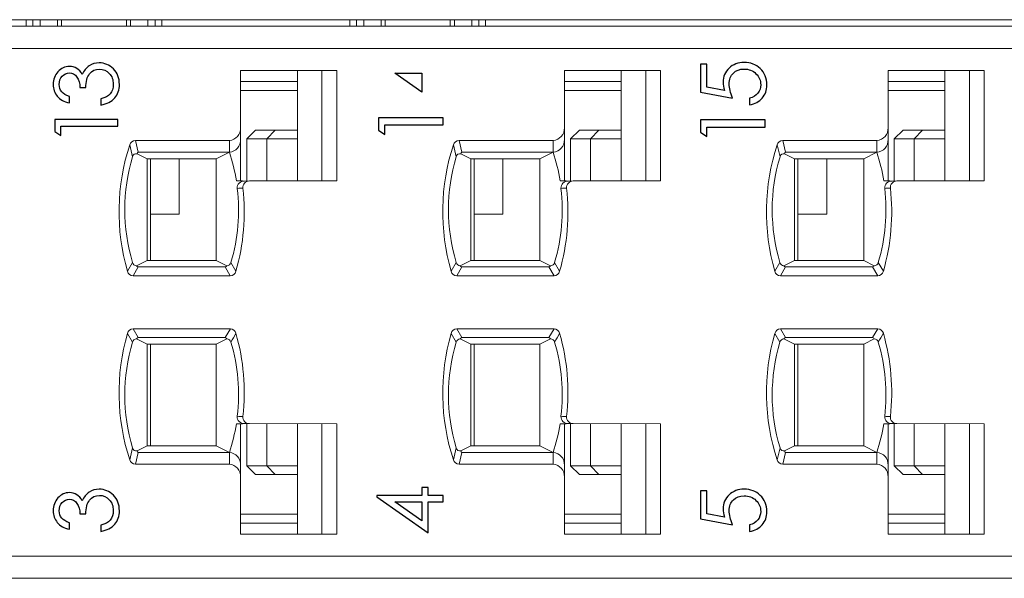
# Model space of a CAD drawing. Header units: millimetres. Extents: x 0 to 427, y 0 to 299.
# Tile 30 of 38: x 158 to 180, y 240 to 252. Entities that reach past the tile are written whole.
import ezdxf

# ---------------------------------------------------------------- set-up
doc = ezdxf.new("R2010")
doc.units = ezdxf.units.MM
doc.header["$LTSCALE"] = 23.1
doc.header["$MEASUREMENT"] = 0
doc.layers.get('0').update_dxf_attribs({"lineweight": 18})
doc.layers.add('1_6', color=7, linetype='Continuous', lineweight=18)
doc.layers.add('layer 1', color=7, linetype='Continuous')

msp = doc.modelspace()

# ---------------------------------------------------------------- linework, layer by layer
at = {"color": 7, "linetype": 'Continuous', "lineweight": 0}
for p, q in [((108.338, 252.369), (207.338, 252.369)), ((158.293, 252.369), (158.293, 252.219)), ((158.444, 252.219), (158.444, 252.369)), ((158.606, 252.219), (158.606, 252.369)), ((159, 252.369), (159, 252.219)), ((159.093, 252.369), (159.093, 252.219)), ((160.564, 252.369), (160.564, 252.219)), ((160.657, 252.219), (160.657, 252.369)), ((161.05, 252.369), (161.05, 252.219)), ((161.213, 252.219), (161.213, 252.369)), ((161.364, 252.369), (161.364, 252.219)), ((165.623, 252.369), (165.623, 252.219)), ((165.774, 252.219), (165.774, 252.369)), ((165.936, 252.219), (165.936, 252.369)), ((166.33, 252.369), (166.33, 252.219)), ((166.423, 252.369), (166.423, 252.219)), ((167.894, 252.369), (167.894, 252.219)), ((167.987, 252.219), (167.987, 252.369)), ((168.38, 252.369), (168.38, 252.219)), ((168.543, 252.219), (168.543, 252.369)), ((168.694, 252.369), (168.694, 252.219))]:
    msp.add_line(p, q, dxfattribs=at)
at = {"layer": '1_6', "color": 7, "linetype": 'Continuous', "lineweight": 0}
for p, q in [((134.618, 252.219), (204.236, 252.219)), ((202.645, 251.719), (134.96, 251.719)), ((134.96, 240.219), (202.645, 240.219)), ((204.236, 239.719), (134.618, 239.719))]:
    msp.add_line(p, q, dxfattribs=at)
at = {"layer": 'layer 1', "color": 6}
for points, knots in [([(159.269, 250.628), (159.269, 250.628), (159.269, 250.483), (159.269, 250.483), (159.269, 250.483), (159.151, 250.51), (159.06, 250.56), (158.997, 250.635), (158.997, 250.635), (158.934, 250.71), (158.903, 250.799), (158.903, 250.903), (158.903, 250.903), (158.903, 251.016), (158.939, 251.112), (159.01, 251.192), (159.01, 251.192), (159.082, 251.273), (159.169, 251.313), (159.271, 251.313), (159.271, 251.313), (159.394, 251.313), (159.492, 251.252), (159.563, 251.13), (159.563, 251.13), (159.598, 251.213), (159.649, 251.278), (159.717, 251.324), (159.717, 251.324), (159.786, 251.369), (159.86, 251.392), (159.941, 251.392), (159.941, 251.392), (160.067, 251.392), (160.176, 251.346), (160.266, 251.254), (160.266, 251.254), (160.357, 251.162), (160.403, 251.045), (160.403, 250.905), (160.403, 250.905), (160.403, 250.78), (160.367, 250.677), (160.296, 250.596), (160.296, 250.596), (160.225, 250.516), (160.122, 250.462), (159.985, 250.435), (159.985, 250.435), (159.985, 250.435), (159.985, 250.575), (159.985, 250.575), (159.985, 250.575), (160.079, 250.6), (160.149, 250.639), (160.195, 250.691), (160.195, 250.691), (160.241, 250.743), (160.263, 250.815), (160.263, 250.907), (160.263, 250.907), (160.263, 251.006), (160.233, 251.089), (160.172, 251.154), (160.172, 251.154), (160.111, 251.219), (160.038, 251.251), (159.953, 251.251), (159.953, 251.251), (159.858, 251.251), (159.782, 251.215), (159.727, 251.144), (159.727, 251.144), (159.672, 251.072), (159.643, 250.968), (159.641, 250.831), (159.641, 250.831), (159.641, 250.831), (159.51, 250.831), (159.51, 250.831), (159.51, 250.831), (159.51, 250.929), (159.487, 251.009), (159.442, 251.071), (159.442, 251.071), (159.397, 251.133), (159.34, 251.163), (159.271, 251.163), (159.271, 251.163), (159.206, 251.163), (159.151, 251.139), (159.107, 251.089), (159.107, 251.089), (159.062, 251.039), (159.04, 250.977), (159.04, 250.903), (159.04, 250.903), (159.04, 250.837), (159.059, 250.782), (159.097, 250.739), (159.097, 250.739), (159.134, 250.696), (159.192, 250.659), (159.269, 250.628)], [0, 0, 0, 0, 0.037037, 0.037037, 0.037037, 0.037037, 0.074074, 0.074074, 0.074074, 0.074074, 0.111111, 0.111111, 0.111111, 0.111111, 0.148148, 0.148148, 0.148148, 0.148148, 0.185185, 0.185185, 0.185185, 0.185185, 0.222222, 0.222222, 0.222222, 0.222222, 0.259259, 0.259259, 0.259259, 0.259259, 0.296296, 0.296296, 0.296296, 0.296296, 0.333333, 0.333333, 0.333333, 0.333333, 0.37037, 0.37037, 0.37037, 0.37037, 0.407407, 0.407407, 0.407407, 0.407407, 0.444444, 0.444444, 0.444444, 0.444444, 0.481481, 0.481481, 0.481481, 0.481481, 0.518519, 0.518519, 0.518519, 0.518519, 0.555556, 0.555556, 0.555556, 0.555556, 0.592593, 0.592593, 0.592593, 0.592593, 0.62963, 0.62963, 0.62963, 0.62963, 0.666667, 0.666667, 0.666667, 0.666667, 0.703704, 0.703704, 0.703704, 0.703704, 0.740741, 0.740741, 0.740741, 0.740741, 0.777778, 0.777778, 0.777778, 0.777778, 0.814815, 0.814815, 0.814815, 0.814815, 0.851852, 0.851852, 0.851852, 0.851852, 0.888889, 0.888889, 0.888889, 0.888889, 0.925926, 0.925926, 0.925926, 0.925926, 1, 1, 1, 1]), ([(173.563, 251.364), (173.563, 251.364), (173.701, 251.364), (173.701, 251.364), (173.701, 251.364), (173.701, 251.364), (173.701, 250.842), (173.701, 250.842), (173.701, 250.842), (173.701, 250.842), (174.101, 250.769), (174.101, 250.769), (174.101, 250.769), (174.082, 250.834), (174.072, 250.895), (174.072, 250.952), (174.072, 250.952), (174.072, 251.08), (174.118, 251.187), (174.208, 251.272), (174.208, 251.272), (174.298, 251.358), (174.413, 251.401), (174.551, 251.401), (174.551, 251.401), (174.695, 251.401), (174.817, 251.354), (174.915, 251.261), (174.915, 251.261), (175.014, 251.168), (175.063, 251.045), (175.063, 250.891), (175.063, 250.891), (175.063, 250.774), (175.028, 250.675), (174.958, 250.593), (174.958, 250.593), (174.888, 250.51), (174.792, 250.461), (174.672, 250.445), (174.672, 250.445), (174.672, 250.445), (174.672, 250.594), (174.672, 250.594), (174.672, 250.594), (174.753, 250.611), (174.816, 250.648), (174.859, 250.704), (174.859, 250.704), (174.903, 250.759), (174.924, 250.824), (174.924, 250.897), (174.924, 250.897), (174.924, 250.994), (174.888, 251.077), (174.816, 251.147), (174.816, 251.147), (174.744, 251.217), (174.655, 251.252), (174.547, 251.252), (174.547, 251.252), (174.449, 251.252), (174.369, 251.221), (174.306, 251.16), (174.306, 251.16), (174.243, 251.099), (174.211, 251.016), (174.211, 250.911), (174.211, 250.911), (174.211, 250.819), (174.237, 250.713), (174.288, 250.594), (174.288, 250.594), (174.288, 250.594), (173.563, 250.73), (173.563, 250.73), (173.563, 250.73), (173.563, 250.73), (173.563, 251.364), (173.563, 251.364)], [0, 0, 0, 0, 0.047619, 0.047619, 0.047619, 0.047619, 0.095238, 0.095238, 0.095238, 0.095238, 0.142857, 0.142857, 0.142857, 0.142857, 0.190476, 0.190476, 0.190476, 0.190476, 0.238095, 0.238095, 0.238095, 0.238095, 0.285714, 0.285714, 0.285714, 0.285714, 0.333333, 0.333333, 0.333333, 0.333333, 0.380952, 0.380952, 0.380952, 0.380952, 0.428571, 0.428571, 0.428571, 0.428571, 0.47619, 0.47619, 0.47619, 0.47619, 0.52381, 0.52381, 0.52381, 0.52381, 0.571429, 0.571429, 0.571429, 0.571429, 0.619048, 0.619048, 0.619048, 0.619048, 0.666667, 0.666667, 0.666667, 0.666667, 0.714286, 0.714286, 0.714286, 0.714286, 0.761905, 0.761905, 0.761905, 0.761905, 0.809524, 0.809524, 0.809524, 0.809524, 0.857143, 0.857143, 0.857143, 0.857143, 0.904762, 0.904762, 0.904762, 0.904762, 1, 1, 1, 1]), ([(167.252, 251.162), (167.252, 251.162), (166.642, 251.162), (166.642, 251.162), (166.642, 251.162), (166.642, 251.162), (167.252, 250.73), (167.252, 250.73), (167.252, 250.73), (167.252, 250.73), (167.252, 251.162), (167.252, 251.162)], [0, 0, 0, 0, 0.25, 0.25, 0.25, 0.25, 0.5, 0.5, 0.5, 0.5, 1, 1, 1, 1]), ([(158.939, 249.84), (158.939, 249.84), (158.939, 250.112), (158.939, 250.112), (158.939, 250.112), (158.939, 250.112), (160.367, 250.112), (160.367, 250.112), (160.367, 250.112), (160.367, 250.112), (160.367, 249.955), (160.367, 249.955), (160.367, 249.955), (160.367, 249.955), (159.078, 249.955), (159.078, 249.955), (159.078, 249.955), (159.078, 249.955), (159.078, 249.745), (159.078, 249.745), (159.078, 249.745), (159.078, 249.745), (158.939, 249.84), (158.939, 249.84)], [0, 0, 0, 0, 0.142857, 0.142857, 0.142857, 0.142857, 0.285714, 0.285714, 0.285714, 0.285714, 0.428571, 0.428571, 0.428571, 0.428571, 0.571429, 0.571429, 0.571429, 0.571429, 0.714286, 0.714286, 0.714286, 0.714286, 1, 1, 1, 1]), ([(166.269, 249.869), (166.269, 249.869), (166.269, 250.147), (166.269, 250.147), (166.269, 250.147), (166.269, 250.147), (167.733, 250.147), (167.733, 250.147), (167.733, 250.147), (167.733, 250.147), (167.733, 249.987), (167.733, 249.987), (167.733, 249.987), (167.733, 249.987), (166.412, 249.987), (166.412, 249.987), (166.412, 249.987), (166.412, 249.987), (166.412, 249.772), (166.412, 249.772), (166.412, 249.772), (166.412, 249.772), (166.269, 249.869), (166.269, 249.869)], [0, 0, 0, 0, 0.142857, 0.142857, 0.142857, 0.142857, 0.285714, 0.285714, 0.285714, 0.285714, 0.428571, 0.428571, 0.428571, 0.428571, 0.571429, 0.571429, 0.571429, 0.571429, 0.714286, 0.714286, 0.714286, 0.714286, 1, 1, 1, 1]), ([(173.563, 249.82), (173.563, 249.82), (173.563, 250.098), (173.563, 250.098), (173.563, 250.098), (173.563, 250.098), (175.026, 250.098), (175.026, 250.098), (175.026, 250.098), (175.026, 250.098), (175.026, 249.938), (175.026, 249.938), (175.026, 249.938), (175.026, 249.938), (173.705, 249.938), (173.705, 249.938), (173.705, 249.938), (173.705, 249.938), (173.705, 249.723), (173.705, 249.723), (173.705, 249.723), (173.705, 249.723), (173.563, 249.82), (173.563, 249.82)], [0, 0, 0, 0, 0.142857, 0.142857, 0.142857, 0.142857, 0.285714, 0.285714, 0.285714, 0.285714, 0.428571, 0.428571, 0.428571, 0.428571, 0.571429, 0.571429, 0.571429, 0.571429, 0.714286, 0.714286, 0.714286, 0.714286, 1, 1, 1, 1]), ([(159.269, 240.975), (159.269, 240.975), (159.269, 240.829), (159.269, 240.829), (159.269, 240.829), (159.151, 240.856), (159.06, 240.907), (158.997, 240.981), (158.997, 240.981), (158.934, 241.056), (158.903, 241.146), (158.903, 241.249), (158.903, 241.249), (158.903, 241.362), (158.938, 241.458), (159.01, 241.539), (159.01, 241.539), (159.082, 241.619), (159.169, 241.659), (159.271, 241.659), (159.271, 241.659), (159.394, 241.659), (159.492, 241.598), (159.563, 241.476), (159.563, 241.476), (159.598, 241.559), (159.649, 241.624), (159.717, 241.67), (159.717, 241.67), (159.786, 241.716), (159.86, 241.738), (159.941, 241.738), (159.941, 241.738), (160.067, 241.738), (160.176, 241.692), (160.266, 241.6), (160.266, 241.6), (160.357, 241.508), (160.403, 241.392), (160.403, 241.251), (160.403, 241.251), (160.403, 241.126), (160.367, 241.024), (160.296, 240.943), (160.296, 240.943), (160.225, 240.862), (160.122, 240.808), (159.985, 240.782), (159.985, 240.782), (159.985, 240.782), (159.985, 240.921), (159.985, 240.921), (159.985, 240.921), (160.079, 240.946), (160.149, 240.985), (160.195, 241.037), (160.195, 241.037), (160.241, 241.09), (160.263, 241.162), (160.263, 241.253), (160.263, 241.253), (160.263, 241.353), (160.233, 241.435), (160.172, 241.5), (160.172, 241.5), (160.111, 241.565), (160.038, 241.597), (159.953, 241.597), (159.953, 241.597), (159.858, 241.597), (159.782, 241.561), (159.727, 241.49), (159.727, 241.49), (159.672, 241.418), (159.643, 241.314), (159.641, 241.177), (159.641, 241.177), (159.641, 241.177), (159.509, 241.177), (159.509, 241.177), (159.509, 241.177), (159.509, 241.276), (159.487, 241.356), (159.442, 241.417), (159.442, 241.417), (159.397, 241.479), (159.34, 241.51), (159.271, 241.51), (159.271, 241.51), (159.206, 241.51), (159.151, 241.485), (159.107, 241.435), (159.107, 241.435), (159.062, 241.385), (159.04, 241.323), (159.04, 241.249), (159.04, 241.249), (159.04, 241.183), (159.059, 241.128), (159.097, 241.085), (159.097, 241.085), (159.134, 241.042), (159.192, 241.005), (159.269, 240.975)], [0, 0, 0, 0, 0.037037, 0.037037, 0.037037, 0.037037, 0.074074, 0.074074, 0.074074, 0.074074, 0.111111, 0.111111, 0.111111, 0.111111, 0.148148, 0.148148, 0.148148, 0.148148, 0.185185, 0.185185, 0.185185, 0.185185, 0.222222, 0.222222, 0.222222, 0.222222, 0.259259, 0.259259, 0.259259, 0.259259, 0.296296, 0.296296, 0.296296, 0.296296, 0.333333, 0.333333, 0.333333, 0.333333, 0.37037, 0.37037, 0.37037, 0.37037, 0.407407, 0.407407, 0.407407, 0.407407, 0.444444, 0.444444, 0.444444, 0.444444, 0.481481, 0.481481, 0.481481, 0.481481, 0.518519, 0.518519, 0.518519, 0.518519, 0.555556, 0.555556, 0.555556, 0.555556, 0.592593, 0.592593, 0.592593, 0.592593, 0.62963, 0.62963, 0.62963, 0.62963, 0.666667, 0.666667, 0.666667, 0.666667, 0.703704, 0.703704, 0.703704, 0.703704, 0.740741, 0.740741, 0.740741, 0.740741, 0.777778, 0.777778, 0.777778, 0.777778, 0.814815, 0.814815, 0.814815, 0.814815, 0.851852, 0.851852, 0.851852, 0.851852, 0.888889, 0.888889, 0.888889, 0.888889, 0.925926, 0.925926, 0.925926, 0.925926, 1, 1, 1, 1]), ([(166.233, 241.567), (166.233, 241.567), (166.233, 241.595), (166.233, 241.595), (166.233, 241.595), (166.233, 241.595), (167.252, 241.595), (167.252, 241.595), (167.252, 241.595), (167.252, 241.595), (167.252, 241.773), (167.252, 241.773), (167.252, 241.773), (167.252, 241.773), (167.392, 241.773), (167.392, 241.773), (167.392, 241.773), (167.392, 241.773), (167.392, 241.595), (167.392, 241.595), (167.392, 241.595), (167.392, 241.595), (167.733, 241.595), (167.733, 241.595), (167.733, 241.595), (167.733, 241.595), (167.733, 241.451), (167.733, 241.451), (167.733, 241.451), (167.733, 241.451), (167.392, 241.451), (167.392, 241.451), (167.392, 241.451), (167.392, 241.451), (167.392, 240.749), (167.392, 240.749), (167.392, 240.749), (167.392, 240.749), (166.233, 241.567), (166.233, 241.567)], [0, 0, 0, 0, 0.090909, 0.090909, 0.090909, 0.090909, 0.181818, 0.181818, 0.181818, 0.181818, 0.272727, 0.272727, 0.272727, 0.272727, 0.363636, 0.363636, 0.363636, 0.363636, 0.454545, 0.454545, 0.454545, 0.454545, 0.545455, 0.545455, 0.545455, 0.545455, 0.636364, 0.636364, 0.636364, 0.636364, 0.727273, 0.727273, 0.727273, 0.727273, 0.818182, 0.818182, 0.818182, 0.818182, 1, 1, 1, 1]), ([(173.563, 241.701), (173.563, 241.701), (173.701, 241.701), (173.701, 241.701), (173.701, 241.701), (173.701, 241.701), (173.701, 241.18), (173.701, 241.18), (173.701, 241.18), (173.701, 241.18), (174.101, 241.106), (174.101, 241.106), (174.101, 241.106), (174.082, 241.171), (174.072, 241.233), (174.072, 241.29), (174.072, 241.29), (174.072, 241.417), (174.117, 241.524), (174.208, 241.609), (174.208, 241.609), (174.298, 241.695), (174.413, 241.738), (174.551, 241.738), (174.551, 241.738), (174.695, 241.738), (174.816, 241.691), (174.915, 241.598), (174.915, 241.598), (175.013, 241.505), (175.063, 241.382), (175.063, 241.228), (175.063, 241.228), (175.063, 241.112), (175.028, 241.012), (174.958, 240.93), (174.958, 240.93), (174.888, 240.848), (174.792, 240.798), (174.671, 240.782), (174.671, 240.782), (174.671, 240.782), (174.671, 240.931), (174.671, 240.931), (174.671, 240.931), (174.753, 240.949), (174.815, 240.985), (174.859, 241.041), (174.859, 241.041), (174.902, 241.097), (174.924, 241.161), (174.924, 241.235), (174.924, 241.235), (174.924, 241.331), (174.888, 241.414), (174.816, 241.484), (174.816, 241.484), (174.744, 241.554), (174.654, 241.589), (174.547, 241.589), (174.547, 241.589), (174.449, 241.589), (174.369, 241.558), (174.306, 241.497), (174.306, 241.497), (174.242, 241.436), (174.211, 241.353), (174.211, 241.249), (174.211, 241.249), (174.211, 241.156), (174.237, 241.05), (174.288, 240.931), (174.288, 240.931), (174.288, 240.931), (173.563, 241.067), (173.563, 241.067), (173.563, 241.067), (173.563, 241.067), (173.563, 241.701), (173.563, 241.701)], [0, 0, 0, 0, 0.047619, 0.047619, 0.047619, 0.047619, 0.095238, 0.095238, 0.095238, 0.095238, 0.142857, 0.142857, 0.142857, 0.142857, 0.190476, 0.190476, 0.190476, 0.190476, 0.238095, 0.238095, 0.238095, 0.238095, 0.285714, 0.285714, 0.285714, 0.285714, 0.333333, 0.333333, 0.333333, 0.333333, 0.380952, 0.380952, 0.380952, 0.380952, 0.428571, 0.428571, 0.428571, 0.428571, 0.47619, 0.47619, 0.47619, 0.47619, 0.52381, 0.52381, 0.52381, 0.52381, 0.571429, 0.571429, 0.571429, 0.571429, 0.619048, 0.619048, 0.619048, 0.619048, 0.666667, 0.666667, 0.666667, 0.666667, 0.714286, 0.714286, 0.714286, 0.714286, 0.761905, 0.761905, 0.761905, 0.761905, 0.809524, 0.809524, 0.809524, 0.809524, 0.857143, 0.857143, 0.857143, 0.857143, 0.904762, 0.904762, 0.904762, 0.904762, 1, 1, 1, 1]), ([(167.252, 241.451), (167.252, 241.451), (166.642, 241.451), (166.642, 241.451), (166.642, 241.451), (166.642, 241.451), (167.252, 241.018), (167.252, 241.018), (167.252, 241.018), (167.252, 241.018), (167.252, 241.451), (167.252, 241.451)], [0, 0, 0, 0, 0.25, 0.25, 0.25, 0.25, 0.5, 0.5, 0.5, 0.5, 1, 1, 1, 1])]:
    msp.add_open_spline(points, degree=3, knots=knots, dxfattribs=at)
at = {"layer": 'layer 1', "lineweight": 0}
for points in [[(163.148, 249.923), (163.148, 249.923), (163.148, 251.219), (163.148, 251.219)], [(163.148, 251.219), (163.148, 251.219), (165.327, 251.219), (165.327, 251.219)], [(164.437, 248.719), (164.437, 248.719), (164.437, 251.219), (164.437, 251.219)], [(164.99, 251.219), (164.99, 251.219), (164.99, 248.719), (164.99, 248.719)], [(165.327, 251.219), (165.327, 251.219), (165.327, 248.719), (165.327, 248.719)], [(170.478, 249.923), (170.478, 249.923), (170.478, 251.219), (170.478, 251.219)], [(170.478, 251.219), (170.478, 251.219), (172.657, 251.219), (172.657, 251.219)], [(171.767, 248.719), (171.767, 248.719), (171.767, 251.219), (171.767, 251.219)], [(172.32, 251.219), (172.32, 251.219), (172.32, 248.719), (172.32, 248.719)], [(172.657, 251.219), (172.657, 251.219), (172.657, 248.719), (172.657, 248.719)], [(177.808, 249.923), (177.808, 249.923), (177.808, 251.219), (177.808, 251.219)], [(177.808, 251.219), (177.808, 251.219), (179.987, 251.219), (179.987, 251.219)], [(179.097, 248.719), (179.097, 248.719), (179.097, 251.219), (179.097, 251.219)], [(179.65, 251.219), (179.65, 251.219), (179.65, 248.719), (179.65, 248.719)], [(179.987, 251.219), (179.987, 251.219), (179.987, 248.719), (179.987, 248.719)], [(164.437, 250.969), (164.437, 250.969), (163.148, 250.969), (163.148, 250.969)], [(171.767, 250.969), (171.767, 250.969), (170.478, 250.969), (170.478, 250.969)], [(179.097, 250.969), (179.097, 250.969), (177.808, 250.969), (177.808, 250.969)], [(164.437, 250.769), (164.437, 250.769), (163.148, 250.769), (163.148, 250.769)], [(171.767, 250.769), (171.767, 250.769), (170.478, 250.769), (170.478, 250.769)], [(179.097, 250.769), (179.097, 250.769), (177.808, 250.769), (177.808, 250.769)], [(162.893, 249.636), (163.042, 249.645), (163.156, 249.773), (163.148, 249.923)], [(163.148, 249.656), (163.148, 249.656), (163.148, 249.923), (163.148, 249.923)], [(163.288, 249.669), (163.288, 249.669), (163.488, 249.869), (163.488, 249.869)], [(163.488, 249.869), (163.488, 249.869), (163.926, 249.869), (163.926, 249.869)], [(163.926, 249.869), (163.926, 249.869), (163.738, 249.669), (163.738, 249.669)], [(163.926, 249.869), (163.926, 249.869), (164.437, 249.869), (164.437, 249.869)], [(170.223, 249.636), (170.372, 249.645), (170.486, 249.773), (170.478, 249.923)], [(170.478, 249.656), (170.478, 249.656), (170.478, 249.923), (170.478, 249.923)], [(170.618, 249.669), (170.618, 249.669), (170.818, 249.869), (170.818, 249.869)], [(170.818, 249.869), (170.818, 249.869), (171.256, 249.869), (171.256, 249.869)], [(171.256, 249.869), (171.256, 249.869), (171.068, 249.669), (171.068, 249.669)], [(171.256, 249.869), (171.256, 249.869), (171.767, 249.869), (171.767, 249.869)], [(177.553, 249.636), (177.702, 249.645), (177.816, 249.773), (177.808, 249.923)], [(177.808, 249.656), (177.808, 249.656), (177.808, 249.923), (177.808, 249.923)], [(177.948, 249.669), (177.948, 249.669), (178.148, 249.869), (178.148, 249.869)], [(178.148, 249.869), (178.148, 249.869), (178.586, 249.869), (178.586, 249.869)], [(178.586, 249.869), (178.586, 249.869), (178.398, 249.669), (178.398, 249.669)], [(178.586, 249.869), (178.586, 249.869), (179.097, 249.869), (179.097, 249.869)], [(160.636, 249.537), (160.332, 248.609), (160.314, 247.611), (160.585, 246.672)], [(160.764, 249.636), (160.704, 249.634), (160.653, 249.594), (160.636, 249.537)], [(160.701, 249.266), (160.701, 249.266), (160.636, 249.537), (160.636, 249.537)], [(160.764, 249.636), (160.764, 249.636), (162.893, 249.636), (162.893, 249.636)], [(160.829, 249.369), (160.829, 249.369), (160.764, 249.636), (160.764, 249.636)], [(162.893, 249.369), (163.042, 249.379), (163.156, 249.507), (163.148, 249.656)], [(162.893, 249.369), (162.893, 249.369), (162.893, 249.636), (162.893, 249.636)], [(163.148, 249.656), (163.148, 249.656), (163.148, 248.72), (163.148, 248.72)], [(163.738, 249.669), (163.738, 249.669), (163.288, 249.669), (163.288, 249.669)], [(163.288, 248.716), (163.288, 248.716), (163.288, 249.669), (163.288, 249.669)], [(163.738, 249.669), (163.738, 249.669), (164.437, 249.669), (164.437, 249.669)], [(163.738, 249.669), (163.738, 249.669), (163.738, 248.717), (163.738, 248.717)], [(167.966, 249.537), (167.662, 248.609), (167.644, 247.611), (167.915, 246.672)], [(168.094, 249.636), (168.034, 249.634), (167.983, 249.594), (167.966, 249.537)], [(168.031, 249.266), (168.031, 249.266), (167.966, 249.537), (167.966, 249.537)], [(168.094, 249.636), (168.094, 249.636), (170.223, 249.636), (170.223, 249.636)], [(168.159, 249.369), (168.159, 249.369), (168.094, 249.636), (168.094, 249.636)], [(170.223, 249.369), (170.372, 249.379), (170.486, 249.507), (170.478, 249.656)], [(170.223, 249.369), (170.223, 249.369), (170.223, 249.636), (170.223, 249.636)], [(170.478, 249.656), (170.478, 249.656), (170.478, 248.72), (170.478, 248.72)], [(170.618, 248.716), (170.618, 248.716), (170.618, 249.669), (170.618, 249.669)], [(171.068, 249.669), (171.068, 249.669), (170.618, 249.669), (170.618, 249.669)], [(171.068, 249.669), (171.068, 249.669), (171.767, 249.669), (171.767, 249.669)], [(171.068, 249.669), (171.068, 249.669), (171.068, 248.717), (171.068, 248.717)], [(175.296, 249.537), (174.992, 248.609), (174.974, 247.611), (175.245, 246.672)], [(175.424, 249.636), (175.364, 249.634), (175.313, 249.594), (175.296, 249.537)], [(175.361, 249.266), (175.361, 249.266), (175.296, 249.537), (175.296, 249.537)], [(175.424, 249.636), (175.424, 249.636), (177.553, 249.636), (177.553, 249.636)], [(175.489, 249.369), (175.489, 249.369), (175.424, 249.636), (175.424, 249.636)], [(177.553, 249.369), (177.702, 249.379), (177.816, 249.507), (177.808, 249.656)], [(177.553, 249.369), (177.553, 249.369), (177.553, 249.636), (177.553, 249.636)], [(177.808, 249.656), (177.808, 249.656), (177.808, 248.72), (177.808, 248.72)], [(177.948, 248.716), (177.948, 248.716), (177.948, 249.669), (177.948, 249.669)], [(178.398, 249.669), (178.398, 249.669), (177.948, 249.669), (177.948, 249.669)], [(178.398, 249.669), (178.398, 249.669), (179.097, 249.669), (179.097, 249.669)], [(178.398, 249.669), (178.398, 249.669), (178.398, 248.717), (178.398, 248.717)], [(160.701, 249.266), (160.466, 248.485), (160.465, 247.653), (160.699, 246.871)], [(160.806, 249.333), (160.758, 249.343), (160.711, 249.314), (160.701, 249.266)], [(160.829, 249.369), (160.814, 249.364), (160.804, 249.349), (160.806, 249.333)], [(160.806, 249.333), (160.806, 249.333), (161.03, 249.219), (161.03, 249.219)], [(160.829, 249.369), (160.829, 249.369), (162.893, 249.369), (162.893, 249.369)], [(162.893, 249.369), (162.893, 249.369), (162.596, 249.219), (162.596, 249.219)], [(163.051, 248.719), (163.016, 248.94), (162.963, 249.157), (162.893, 249.369)], [(168.031, 249.266), (167.796, 248.485), (167.795, 247.653), (168.029, 246.871)], [(168.136, 249.333), (168.088, 249.343), (168.041, 249.314), (168.031, 249.266)], [(168.159, 249.369), (168.144, 249.364), (168.134, 249.349), (168.136, 249.333)], [(168.136, 249.333), (168.136, 249.333), (168.36, 249.219), (168.36, 249.219)], [(168.159, 249.369), (168.159, 249.369), (170.223, 249.369), (170.223, 249.369)], [(170.223, 249.369), (170.223, 249.369), (169.926, 249.219), (169.926, 249.219)], [(170.381, 248.719), (170.346, 248.94), (170.293, 249.157), (170.223, 249.369)], [(175.361, 249.266), (175.126, 248.485), (175.125, 247.653), (175.359, 246.871)], [(175.466, 249.333), (175.418, 249.343), (175.371, 249.314), (175.361, 249.266)], [(175.489, 249.369), (175.474, 249.364), (175.464, 249.349), (175.466, 249.333)], [(175.466, 249.333), (175.466, 249.333), (175.69, 249.219), (175.69, 249.219)], [(175.489, 249.369), (175.489, 249.369), (177.553, 249.369), (177.553, 249.369)], [(177.553, 249.369), (177.553, 249.369), (177.256, 249.219), (177.256, 249.219)], [(177.711, 248.719), (177.676, 248.94), (177.623, 249.157), (177.553, 249.369)], [(162.596, 249.219), (162.596, 249.219), (161.03, 249.219), (161.03, 249.219)], [(161.03, 246.919), (161.03, 246.919), (161.03, 249.219), (161.03, 249.219)], [(161.108, 249.219), (161.108, 249.219), (161.108, 246.919), (161.108, 246.919)], [(161.758, 249.219), (161.758, 249.219), (161.758, 247.969), (161.758, 247.969)], [(162.596, 249.219), (162.596, 249.219), (162.596, 246.919), (162.596, 246.919)], [(169.926, 249.219), (169.926, 249.219), (168.36, 249.219), (168.36, 249.219)], [(168.36, 246.919), (168.36, 246.919), (168.36, 249.219), (168.36, 249.219)], [(168.438, 249.219), (168.438, 249.219), (168.438, 246.919), (168.438, 246.919)], [(169.088, 249.219), (169.088, 249.219), (169.088, 247.969), (169.088, 247.969)], [(169.926, 249.219), (169.926, 249.219), (169.926, 246.919), (169.926, 246.919)], [(177.256, 249.219), (177.256, 249.219), (175.69, 249.219), (175.69, 249.219)], [(175.69, 246.919), (175.69, 246.919), (175.69, 249.219), (175.69, 249.219)], [(175.768, 249.219), (175.768, 249.219), (175.768, 246.919), (175.768, 246.919)], [(176.418, 249.219), (176.418, 249.219), (176.418, 247.969), (176.418, 247.969)], [(177.256, 249.219), (177.256, 249.219), (177.256, 246.919), (177.256, 246.919)], [(163.238, 248.716), (163.175, 248.72), (163.113, 248.721), (163.051, 248.719)], [(163.238, 248.716), (163.238, 248.716), (163.35, 248.717), (163.35, 248.717)], [(165.327, 248.719), (165.327, 248.719), (163.35, 248.717), (163.35, 248.717)], [(170.568, 248.716), (170.505, 248.72), (170.443, 248.721), (170.381, 248.719)], [(170.568, 248.716), (170.568, 248.716), (170.68, 248.717), (170.68, 248.717)], [(172.657, 248.719), (172.657, 248.719), (170.68, 248.717), (170.68, 248.717)], [(177.898, 248.716), (177.835, 248.72), (177.773, 248.721), (177.711, 248.719)], [(177.898, 248.716), (177.898, 248.716), (178.01, 248.717), (178.01, 248.717)], [(179.987, 248.719), (179.987, 248.719), (178.01, 248.717), (178.01, 248.717)], [(162.927, 246.871), (163.09, 247.415), (163.139, 247.987), (163.071, 248.55)], [(163.041, 246.672), (163.216, 247.283), (163.271, 247.922), (163.2, 248.553)], [(163.2, 248.553), (163.157, 248.557), (163.114, 248.556), (163.071, 248.55)], [(170.257, 246.871), (170.42, 247.415), (170.469, 247.987), (170.401, 248.55)], [(170.371, 246.672), (170.546, 247.283), (170.601, 247.922), (170.53, 248.553)], [(170.53, 248.553), (170.487, 248.557), (170.444, 248.556), (170.401, 248.55)], [(177.587, 246.871), (177.75, 247.415), (177.799, 247.987), (177.731, 248.55)], [(177.701, 246.672), (177.876, 247.283), (177.931, 247.922), (177.86, 248.553)], [(177.86, 248.553), (177.817, 248.557), (177.774, 248.556), (177.731, 248.55)], [(161.758, 247.969), (161.758, 247.969), (161.108, 247.969), (161.108, 247.969)], [(169.088, 247.969), (169.088, 247.969), (168.438, 247.969), (168.438, 247.969)], [(176.418, 247.969), (176.418, 247.969), (175.768, 247.969), (175.768, 247.969)], [(160.699, 246.871), (160.699, 246.871), (160.585, 246.672), (160.585, 246.672)], [(160.699, 246.871), (160.71, 246.83), (160.747, 246.8), (160.79, 246.799)], [(161.03, 246.919), (161.03, 246.919), (160.79, 246.799), (160.79, 246.799)], [(161.03, 246.919), (161.03, 246.919), (162.596, 246.919), (162.596, 246.919)], [(162.836, 246.799), (162.836, 246.799), (162.596, 246.919), (162.596, 246.919)], [(162.836, 246.799), (162.879, 246.8), (162.916, 246.83), (162.927, 246.871)], [(163.041, 246.672), (163.041, 246.672), (162.927, 246.871), (162.927, 246.871)], [(168.029, 246.871), (168.029, 246.871), (167.915, 246.672), (167.915, 246.672)], [(168.029, 246.871), (168.04, 246.83), (168.077, 246.8), (168.12, 246.799)], [(168.36, 246.919), (168.36, 246.919), (168.12, 246.799), (168.12, 246.799)], [(168.36, 246.919), (168.36, 246.919), (169.926, 246.919), (169.926, 246.919)], [(170.166, 246.799), (170.166, 246.799), (169.926, 246.919), (169.926, 246.919)], [(170.166, 246.799), (170.209, 246.8), (170.246, 246.83), (170.257, 246.871)], [(170.371, 246.672), (170.371, 246.672), (170.257, 246.871), (170.257, 246.871)], [(175.359, 246.871), (175.359, 246.871), (175.245, 246.672), (175.245, 246.672)], [(175.359, 246.871), (175.37, 246.83), (175.407, 246.8), (175.45, 246.799)], [(175.69, 246.919), (175.69, 246.919), (175.45, 246.799), (175.45, 246.799)], [(175.69, 246.919), (175.69, 246.919), (177.256, 246.919), (177.256, 246.919)], [(177.496, 246.799), (177.496, 246.799), (177.256, 246.919), (177.256, 246.919)], [(177.496, 246.799), (177.539, 246.8), (177.576, 246.83), (177.587, 246.871)], [(177.701, 246.672), (177.701, 246.672), (177.587, 246.871), (177.587, 246.871)], [(160.585, 246.672), (160.6, 246.614), (160.651, 246.572), (160.711, 246.569)], [(160.828, 246.769), (160.828, 246.769), (160.711, 246.569), (160.711, 246.569)], [(160.79, 246.799), (160.795, 246.782), (160.81, 246.77), (160.828, 246.769)], [(160.828, 246.769), (160.828, 246.769), (162.798, 246.769), (162.798, 246.769)], [(162.798, 246.769), (162.816, 246.77), (162.831, 246.782), (162.836, 246.799)], [(162.798, 246.769), (162.798, 246.769), (162.914, 246.569), (162.914, 246.569)], [(162.914, 246.569), (162.974, 246.572), (163.026, 246.613), (163.041, 246.672)], [(167.915, 246.672), (167.93, 246.614), (167.981, 246.572), (168.041, 246.569)], [(168.158, 246.769), (168.158, 246.769), (168.041, 246.569), (168.041, 246.569)], [(168.12, 246.799), (168.125, 246.782), (168.14, 246.77), (168.158, 246.769)], [(168.158, 246.769), (168.158, 246.769), (170.128, 246.769), (170.128, 246.769)], [(170.128, 246.769), (170.146, 246.77), (170.161, 246.782), (170.166, 246.799)], [(170.128, 246.769), (170.128, 246.769), (170.244, 246.569), (170.244, 246.569)], [(170.244, 246.569), (170.304, 246.572), (170.356, 246.613), (170.371, 246.672)], [(175.245, 246.672), (175.26, 246.614), (175.311, 246.572), (175.371, 246.569)], [(175.488, 246.769), (175.488, 246.769), (175.371, 246.569), (175.371, 246.569)], [(175.45, 246.799), (175.455, 246.782), (175.47, 246.77), (175.488, 246.769)], [(175.488, 246.769), (175.488, 246.769), (177.458, 246.769), (177.458, 246.769)], [(177.458, 246.769), (177.476, 246.77), (177.491, 246.782), (177.496, 246.799)], [(177.458, 246.769), (177.458, 246.769), (177.574, 246.569), (177.574, 246.569)], [(177.574, 246.569), (177.634, 246.572), (177.686, 246.613), (177.701, 246.672)], [(162.914, 246.569), (162.914, 246.569), (160.711, 246.569), (160.711, 246.569)], [(170.244, 246.569), (170.244, 246.569), (168.041, 246.569), (168.041, 246.569)], [(177.574, 246.569), (177.574, 246.569), (175.371, 246.569), (175.371, 246.569)], [(160.585, 245.266), (160.314, 244.328), (160.332, 243.33), (160.636, 242.402)], [(160.713, 245.369), (160.652, 245.367), (160.6, 245.325), (160.585, 245.266)], [(160.585, 245.266), (160.585, 245.266), (160.699, 245.068), (160.699, 245.068)], [(160.713, 245.369), (160.713, 245.369), (162.915, 245.369), (162.915, 245.369)], [(160.828, 245.169), (160.828, 245.169), (160.713, 245.369), (160.713, 245.369)], [(162.798, 245.169), (162.798, 245.169), (162.915, 245.369), (162.915, 245.369)], [(163.041, 245.267), (163.026, 245.325), (162.975, 245.367), (162.915, 245.369)], [(162.927, 245.068), (162.966, 245.134), (163.004, 245.2), (163.041, 245.267)], [(163.2, 243.386), (163.271, 244.017), (163.216, 244.656), (163.041, 245.267)], [(167.915, 245.266), (167.644, 244.328), (167.662, 243.33), (167.966, 242.402)], [(168.043, 245.369), (167.982, 245.367), (167.93, 245.325), (167.915, 245.266)], [(167.915, 245.266), (167.915, 245.266), (168.029, 245.068), (168.029, 245.068)], [(168.043, 245.369), (168.043, 245.369), (170.245, 245.369), (170.245, 245.369)], [(168.158, 245.169), (168.158, 245.169), (168.043, 245.369), (168.043, 245.369)], [(170.128, 245.169), (170.128, 245.169), (170.245, 245.369), (170.245, 245.369)], [(170.371, 245.267), (170.356, 245.325), (170.305, 245.367), (170.245, 245.369)], [(170.257, 245.068), (170.296, 245.134), (170.334, 245.2), (170.371, 245.267)], [(170.53, 243.386), (170.601, 244.017), (170.546, 244.656), (170.371, 245.267)], [(175.245, 245.266), (174.974, 244.328), (174.992, 243.33), (175.296, 242.402)], [(175.373, 245.369), (175.312, 245.367), (175.26, 245.325), (175.245, 245.266)], [(175.245, 245.266), (175.245, 245.266), (175.359, 245.068), (175.359, 245.068)], [(175.373, 245.369), (175.373, 245.369), (177.575, 245.369), (177.575, 245.369)], [(175.488, 245.169), (175.488, 245.169), (175.373, 245.369), (175.373, 245.369)], [(177.458, 245.169), (177.458, 245.169), (177.575, 245.369), (177.575, 245.369)], [(177.701, 245.267), (177.686, 245.325), (177.635, 245.367), (177.575, 245.369)], [(177.587, 245.068), (177.626, 245.134), (177.664, 245.2), (177.701, 245.267)], [(177.86, 243.386), (177.931, 244.017), (177.876, 244.656), (177.701, 245.267)], [(160.699, 245.068), (160.465, 244.286), (160.466, 243.453), (160.701, 242.672)], [(160.79, 245.14), (160.747, 245.138), (160.71, 245.109), (160.699, 245.068)], [(160.828, 245.169), (160.81, 245.169), (160.795, 245.157), (160.79, 245.14)], [(160.79, 245.14), (160.79, 245.14), (161.03, 245.019), (161.03, 245.019)], [(162.798, 245.169), (162.798, 245.169), (160.828, 245.169), (160.828, 245.169)], [(162.596, 245.019), (162.596, 245.019), (162.836, 245.14), (162.836, 245.14)], [(162.836, 245.14), (162.831, 245.157), (162.816, 245.168), (162.798, 245.169)], [(162.927, 245.068), (162.916, 245.109), (162.879, 245.138), (162.836, 245.14)], [(163.071, 243.389), (163.139, 243.952), (163.09, 244.524), (162.927, 245.068)], [(168.029, 245.068), (167.795, 244.286), (167.796, 243.453), (168.031, 242.672)], [(168.12, 245.14), (168.077, 245.138), (168.04, 245.109), (168.029, 245.068)], [(168.158, 245.169), (168.14, 245.169), (168.125, 245.157), (168.12, 245.14)], [(168.12, 245.14), (168.12, 245.14), (168.36, 245.019), (168.36, 245.019)], [(170.128, 245.169), (170.128, 245.169), (168.158, 245.169), (168.158, 245.169)], [(169.926, 245.019), (169.926, 245.019), (170.166, 245.14), (170.166, 245.14)], [(170.166, 245.14), (170.161, 245.157), (170.146, 245.168), (170.128, 245.169)], [(170.257, 245.068), (170.246, 245.109), (170.209, 245.138), (170.166, 245.14)], [(170.401, 243.389), (170.469, 243.952), (170.42, 244.524), (170.257, 245.068)], [(175.359, 245.068), (175.125, 244.286), (175.126, 243.453), (175.361, 242.672)], [(175.45, 245.14), (175.407, 245.138), (175.37, 245.109), (175.359, 245.068)], [(175.488, 245.169), (175.47, 245.169), (175.455, 245.157), (175.45, 245.14)], [(175.45, 245.14), (175.45, 245.14), (175.69, 245.019), (175.69, 245.019)], [(177.458, 245.169), (177.458, 245.169), (175.488, 245.169), (175.488, 245.169)], [(177.256, 245.019), (177.256, 245.019), (177.496, 245.14), (177.496, 245.14)], [(177.496, 245.14), (177.491, 245.157), (177.476, 245.168), (177.458, 245.169)], [(177.587, 245.068), (177.576, 245.109), (177.539, 245.138), (177.496, 245.14)], [(177.731, 243.389), (177.799, 243.952), (177.75, 244.524), (177.587, 245.068)], [(162.596, 245.019), (162.596, 245.019), (161.03, 245.019), (161.03, 245.019)], [(161.03, 242.719), (161.03, 242.719), (161.03, 245.019), (161.03, 245.019)], [(161.108, 242.719), (161.108, 242.719), (161.108, 245.019), (161.108, 245.019)], [(162.596, 242.719), (162.596, 242.719), (162.596, 245.019), (162.596, 245.019)], [(169.926, 245.019), (169.926, 245.019), (168.36, 245.019), (168.36, 245.019)], [(168.36, 242.719), (168.36, 242.719), (168.36, 245.019), (168.36, 245.019)], [(168.438, 242.719), (168.438, 242.719), (168.438, 245.019), (168.438, 245.019)], [(169.926, 242.719), (169.926, 242.719), (169.926, 245.019), (169.926, 245.019)], [(177.256, 245.019), (177.256, 245.019), (175.69, 245.019), (175.69, 245.019)], [(175.69, 242.719), (175.69, 242.719), (175.69, 245.019), (175.69, 245.019)], [(175.768, 242.719), (175.768, 242.719), (175.768, 245.019), (175.768, 245.019)], [(177.256, 242.719), (177.256, 242.719), (177.256, 245.019), (177.256, 245.019)], [(163.071, 243.389), (163.114, 243.383), (163.157, 243.382), (163.2, 243.386)], [(170.401, 243.389), (170.444, 243.383), (170.487, 243.382), (170.53, 243.386)], [(177.731, 243.389), (177.774, 243.383), (177.817, 243.382), (177.86, 243.386)], [(162.893, 242.569), (162.963, 242.781), (163.016, 242.999), (163.051, 243.219)], [(163.051, 243.219), (163.113, 243.218), (163.176, 243.219), (163.238, 243.223)], [(163.148, 242.282), (163.148, 242.282), (163.148, 243.219), (163.148, 243.219)], [(163.349, 243.222), (163.349, 243.222), (163.238, 243.223), (163.238, 243.223)], [(163.288, 242.269), (163.288, 242.269), (163.288, 243.222), (163.288, 243.222)], [(163.349, 243.222), (163.349, 243.222), (165.327, 243.22), (165.327, 243.22)], [(163.738, 242.269), (163.738, 242.269), (163.738, 243.222), (163.738, 243.222)], [(164.437, 240.719), (164.437, 240.719), (164.437, 243.219), (164.437, 243.219)], [(164.99, 240.719), (164.99, 240.719), (164.99, 243.219), (164.99, 243.219)], [(165.327, 243.22), (165.327, 243.22), (165.327, 240.719), (165.327, 240.719)], [(170.223, 242.569), (170.293, 242.781), (170.346, 242.999), (170.381, 243.219)], [(170.381, 243.219), (170.443, 243.218), (170.506, 243.219), (170.568, 243.223)], [(170.478, 242.282), (170.478, 242.282), (170.478, 243.219), (170.478, 243.219)], [(170.679, 243.222), (170.679, 243.222), (170.568, 243.223), (170.568, 243.223)], [(170.618, 242.269), (170.618, 242.269), (170.618, 243.222), (170.618, 243.222)], [(170.679, 243.222), (170.679, 243.222), (172.657, 243.22), (172.657, 243.22)], [(171.068, 242.269), (171.068, 242.269), (171.068, 243.222), (171.068, 243.222)], [(171.767, 240.719), (171.767, 240.719), (171.767, 243.219), (171.767, 243.219)], [(172.32, 240.719), (172.32, 240.719), (172.32, 243.219), (172.32, 243.219)], [(172.657, 243.22), (172.657, 243.22), (172.657, 240.719), (172.657, 240.719)], [(177.553, 242.569), (177.623, 242.781), (177.676, 242.999), (177.711, 243.219)], [(177.711, 243.219), (177.773, 243.218), (177.836, 243.219), (177.898, 243.223)], [(177.808, 242.282), (177.808, 242.282), (177.808, 243.219), (177.808, 243.219)], [(178.009, 243.222), (178.009, 243.222), (177.898, 243.223), (177.898, 243.223)], [(177.948, 242.269), (177.948, 242.269), (177.948, 243.222), (177.948, 243.222)], [(178.009, 243.222), (178.009, 243.222), (179.987, 243.22), (179.987, 243.22)], [(178.398, 242.269), (178.398, 242.269), (178.398, 243.222), (178.398, 243.222)], [(179.097, 240.719), (179.097, 240.719), (179.097, 243.219), (179.097, 243.219)], [(179.65, 240.719), (179.65, 240.719), (179.65, 243.219), (179.65, 243.219)], [(179.987, 243.22), (179.987, 243.22), (179.987, 240.719), (179.987, 240.719)], [(160.701, 242.672), (160.701, 242.672), (160.636, 242.402), (160.636, 242.402)], [(160.701, 242.672), (160.711, 242.625), (160.758, 242.595), (160.806, 242.606)], [(160.806, 242.606), (160.804, 242.59), (160.814, 242.575), (160.829, 242.569)], [(161.03, 242.719), (161.03, 242.719), (160.806, 242.606), (160.806, 242.606)], [(161.03, 242.719), (161.03, 242.719), (162.596, 242.719), (162.596, 242.719)], [(162.596, 242.719), (162.596, 242.719), (162.893, 242.569), (162.893, 242.569)], [(168.031, 242.672), (168.031, 242.672), (167.966, 242.402), (167.966, 242.402)], [(168.031, 242.672), (168.041, 242.625), (168.088, 242.595), (168.136, 242.606)], [(168.136, 242.606), (168.134, 242.59), (168.144, 242.575), (168.159, 242.569)], [(168.36, 242.719), (168.36, 242.719), (168.136, 242.606), (168.136, 242.606)], [(168.36, 242.719), (168.36, 242.719), (169.926, 242.719), (169.926, 242.719)], [(169.926, 242.719), (169.926, 242.719), (170.223, 242.569), (170.223, 242.569)], [(175.361, 242.672), (175.361, 242.672), (175.296, 242.402), (175.296, 242.402)], [(175.361, 242.672), (175.371, 242.625), (175.418, 242.595), (175.466, 242.606)], [(175.466, 242.606), (175.464, 242.59), (175.474, 242.575), (175.489, 242.569)], [(175.69, 242.719), (175.69, 242.719), (175.466, 242.606), (175.466, 242.606)], [(175.69, 242.719), (175.69, 242.719), (177.256, 242.719), (177.256, 242.719)], [(177.256, 242.719), (177.256, 242.719), (177.553, 242.569), (177.553, 242.569)], [(160.636, 242.402), (160.653, 242.345), (160.704, 242.304), (160.764, 242.303)], [(160.829, 242.569), (160.829, 242.569), (160.764, 242.303), (160.764, 242.303)], [(162.893, 242.569), (162.893, 242.569), (160.829, 242.569), (160.829, 242.569)], [(163.148, 242.283), (163.156, 242.432), (163.042, 242.56), (162.893, 242.569)], [(162.893, 242.569), (162.893, 242.569), (162.893, 242.303), (162.893, 242.303)], [(167.966, 242.402), (167.983, 242.345), (168.034, 242.304), (168.094, 242.303)], [(168.159, 242.569), (168.159, 242.569), (168.094, 242.303), (168.094, 242.303)], [(170.223, 242.569), (170.223, 242.569), (168.159, 242.569), (168.159, 242.569)], [(170.478, 242.283), (170.486, 242.432), (170.372, 242.56), (170.223, 242.569)], [(170.223, 242.569), (170.223, 242.569), (170.223, 242.303), (170.223, 242.303)], [(175.296, 242.402), (175.313, 242.345), (175.364, 242.304), (175.424, 242.303)], [(175.489, 242.569), (175.489, 242.569), (175.424, 242.303), (175.424, 242.303)], [(177.553, 242.569), (177.553, 242.569), (175.489, 242.569), (175.489, 242.569)], [(177.808, 242.283), (177.816, 242.432), (177.702, 242.56), (177.553, 242.569)], [(177.553, 242.569), (177.553, 242.569), (177.553, 242.303), (177.553, 242.303)], [(162.893, 242.303), (162.893, 242.303), (160.764, 242.303), (160.764, 242.303)], [(163.148, 242.016), (163.156, 242.165), (163.042, 242.293), (162.893, 242.303)], [(163.148, 242.282), (163.148, 242.282), (163.148, 242.016), (163.148, 242.016)], [(163.288, 242.269), (163.288, 242.269), (163.738, 242.269), (163.738, 242.269)], [(163.488, 242.069), (163.488, 242.069), (163.288, 242.269), (163.288, 242.269)], [(163.738, 242.269), (163.738, 242.269), (164.437, 242.269), (164.437, 242.269)], [(163.926, 242.069), (163.926, 242.069), (163.738, 242.269), (163.738, 242.269)], [(170.223, 242.303), (170.223, 242.303), (168.094, 242.303), (168.094, 242.303)], [(170.478, 242.016), (170.486, 242.165), (170.372, 242.293), (170.223, 242.303)], [(170.478, 242.282), (170.478, 242.282), (170.478, 242.016), (170.478, 242.016)], [(170.618, 242.269), (170.618, 242.269), (171.068, 242.269), (171.068, 242.269)], [(170.818, 242.069), (170.818, 242.069), (170.618, 242.269), (170.618, 242.269)], [(171.068, 242.269), (171.068, 242.269), (171.767, 242.269), (171.767, 242.269)], [(171.256, 242.069), (171.256, 242.069), (171.068, 242.269), (171.068, 242.269)], [(177.553, 242.303), (177.553, 242.303), (175.424, 242.303), (175.424, 242.303)], [(177.808, 242.016), (177.816, 242.165), (177.702, 242.293), (177.553, 242.303)], [(177.808, 242.282), (177.808, 242.282), (177.808, 242.016), (177.808, 242.016)], [(178.148, 242.069), (178.148, 242.069), (177.948, 242.269), (177.948, 242.269)], [(177.948, 242.269), (177.948, 242.269), (178.398, 242.269), (178.398, 242.269)], [(178.398, 242.269), (178.398, 242.269), (179.097, 242.269), (179.097, 242.269)], [(178.586, 242.069), (178.586, 242.069), (178.398, 242.269), (178.398, 242.269)], [(163.148, 240.719), (163.148, 240.719), (163.148, 242.016), (163.148, 242.016)], [(163.926, 242.069), (163.926, 242.069), (163.488, 242.069), (163.488, 242.069)], [(164.437, 242.069), (164.437, 242.069), (163.926, 242.069), (163.926, 242.069)], [(170.478, 240.719), (170.478, 240.719), (170.478, 242.016), (170.478, 242.016)], [(171.256, 242.069), (171.256, 242.069), (170.818, 242.069), (170.818, 242.069)], [(171.767, 242.069), (171.767, 242.069), (171.256, 242.069), (171.256, 242.069)], [(177.808, 240.719), (177.808, 240.719), (177.808, 242.016), (177.808, 242.016)], [(178.586, 242.069), (178.586, 242.069), (178.148, 242.069), (178.148, 242.069)], [(179.097, 242.069), (179.097, 242.069), (178.586, 242.069), (178.586, 242.069)], [(164.437, 241.169), (164.437, 241.169), (163.148, 241.169), (163.148, 241.169)], [(171.767, 241.169), (171.767, 241.169), (170.478, 241.169), (170.478, 241.169)], [(179.097, 241.169), (179.097, 241.169), (177.808, 241.169), (177.808, 241.169)], [(164.437, 240.969), (164.437, 240.969), (163.148, 240.969), (163.148, 240.969)], [(171.767, 240.969), (171.767, 240.969), (170.478, 240.969), (170.478, 240.969)], [(179.097, 240.969), (179.097, 240.969), (177.808, 240.969), (177.808, 240.969)], [(165.327, 240.719), (165.327, 240.719), (163.148, 240.719), (163.148, 240.719)], [(172.657, 240.719), (172.657, 240.719), (170.478, 240.719), (170.478, 240.719)], [(179.987, 240.719), (179.987, 240.719), (177.808, 240.719), (177.808, 240.719)]]:
    msp.add_open_spline(points, degree=3, dxfattribs=at)
for points in [[(163.238, 248.716), (163.193, 248.72), (163.148, 248.703), (163.116, 248.671), (163.116, 248.671), (163.084, 248.639), (163.068, 248.595), (163.071, 248.55)], [(163.35, 248.717), (163.307, 248.718), (163.266, 248.7), (163.238, 248.669), (163.238, 248.669), (163.209, 248.638), (163.195, 248.595), (163.2, 248.553)], [(170.568, 248.716), (170.523, 248.72), (170.478, 248.703), (170.446, 248.671), (170.446, 248.671), (170.414, 248.639), (170.398, 248.595), (170.401, 248.55)], [(170.68, 248.717), (170.637, 248.718), (170.596, 248.7), (170.568, 248.669), (170.568, 248.669), (170.539, 248.638), (170.525, 248.595), (170.53, 248.553)], [(177.898, 248.716), (177.853, 248.72), (177.808, 248.703), (177.776, 248.671), (177.776, 248.671), (177.744, 248.639), (177.728, 248.595), (177.731, 248.55)], [(178.01, 248.717), (177.967, 248.718), (177.926, 248.7), (177.898, 248.669), (177.898, 248.669), (177.869, 248.638), (177.855, 248.595), (177.86, 248.553)], [(163.071, 243.389), (163.068, 243.343), (163.084, 243.299), (163.116, 243.267), (163.116, 243.267), (163.148, 243.235), (163.193, 243.219), (163.238, 243.223)], [(163.2, 243.386), (163.195, 243.344), (163.209, 243.301), (163.238, 243.27), (163.238, 243.27), (163.266, 243.238), (163.307, 243.221), (163.349, 243.222)], [(170.401, 243.389), (170.398, 243.343), (170.414, 243.299), (170.446, 243.267), (170.446, 243.267), (170.478, 243.235), (170.523, 243.219), (170.568, 243.223)], [(170.53, 243.386), (170.525, 243.344), (170.539, 243.301), (170.568, 243.27), (170.568, 243.27), (170.596, 243.238), (170.637, 243.221), (170.679, 243.222)], [(177.731, 243.389), (177.728, 243.343), (177.744, 243.299), (177.776, 243.267), (177.776, 243.267), (177.808, 243.235), (177.853, 243.219), (177.898, 243.223)], [(177.86, 243.386), (177.855, 243.344), (177.869, 243.301), (177.898, 243.27), (177.898, 243.27), (177.926, 243.238), (177.967, 243.221), (178.009, 243.222)]]:
    msp.add_open_spline(points, degree=3, knots=[0, 0, 0, 0, 0.333333, 0.333333, 0.333333, 0.333333, 1, 1, 1, 1], dxfattribs=at)

doc.saveas('drawing.dxf')
